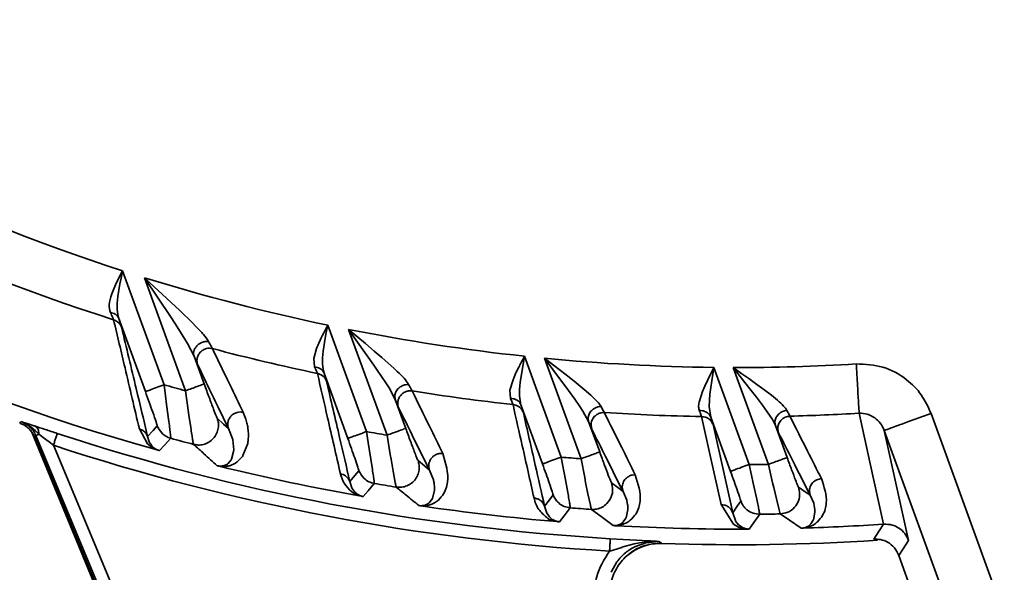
# Model space of a CAD drawing. Header units: millimetres. Extents: x -10540 to 6039, y -7467 to 6433.
# Tile 16 of 236: x -4526 to -4487, y -2003 to -1981. Entities that reach past the tile are written whole.
import ezdxf

# ---------------------------------------------------------------- set-up
doc = ezdxf.new("R2010")
doc.units = ezdxf.units.MM
doc.header["$LTSCALE"] = 8

msp = doc.modelspace()

# ---------------------------------------------------------------- linework, layer by layer
at = {"linetype": 'Continuous', "lineweight": 35}
for p, q in [((-4522.292, -1991.797), (-4522.05, -1991.321)), ((-4522.05, -1991.321), (-4522.113, -1991.617)), ((-4522.05, -1991.321), (-4520.383, -1995.901)), ((-4522.113, -1991.617), (-4522.159, -1991.844)), ((-4519.522, -1996.141), (-4521.175, -1991.598)), ((-4521.175, -1991.598), (-4520.782, -1991.962)), ((-4520.103, -1993.201), (-4521.175, -1991.598)), ((-4522.488, -1992.25), (-4522.405, -1992.04)), ((-4522.405, -1992.04), (-4522.292, -1991.797)), ((-4522.159, -1991.844), (-4522.245, -1992.351)), ((-4520.782, -1991.962), (-4520.464, -1992.257)), ((-4520.464, -1992.257), (-4520.089, -1992.605)), ((-4520.089, -1992.605), (-4519.766, -1992.909)), ((-4519.766, -1992.909), (-4519.242, -1993.413)), ((-4521.135, -1996.175), (-4522.203, -1993.241)), ((-4519.956, -1993.426), (-4520.103, -1993.201)), ((-4519.592, -1993.995), (-4519.956, -1993.426)), ((-4519.242, -1993.413), (-4519.102, -1993.554)), ((-4513.805, -1993.507), (-4513.864, -1993.806)), ((-4513.805, -1993.507), (-4512.25, -1997.781)), ((-4511.423, -1997.925), (-4512.969, -1993.677)), ((-4511.954, -1995.109), (-4512.969, -1993.677)), ((-4512.969, -1993.677), (-4512.593, -1993.993)), ((-4519.444, -1994.238), (-4519.592, -1993.995)), ((-4514.168, -1994.228), (-4514.051, -1993.983)), ((-4513.908, -1994.034), (-4513.99, -1994.545)), ((-4513.864, -1993.806), (-4513.908, -1994.034)), ((-4512.593, -1993.993), (-4512.293, -1994.246)), ((-4519.176, -1994.751), (-4519.444, -1994.238)), ((-4514.369, -1994.848), (-4514.256, -1994.438)), ((-4514.256, -1994.438), (-4514.168, -1994.228)), ((-4512.293, -1994.246), (-4511.938, -1994.547)), ((-4519.176, -1994.751), (-4518.77, -1995.867)), ((-4514.335, -1995.178), (-4514.369, -1994.848)), ((-4511.937, -1994.547), (-4511.633, -1994.808)), ((-4511.633, -1994.808), (-4511.143, -1995.243)), ((-4505.903, -1994.752), (-4506.074, -1995.808)), ((-4505.903, -1994.752), (-4504.426, -1998.81)), ((-4504.608, -1995.486), (-4505.099, -1994.834)), ((-4505.099, -1994.834), (-4504.737, -1995.113)), ((-4503.628, -1998.874), (-4505.099, -1994.834)), ((-4511.815, -1995.309), (-4511.954, -1995.109)), ((-4511.475, -1995.816), (-4511.815, -1995.309)), ((-4511.143, -1995.243), (-4511.012, -1995.365)), ((-4506.269, -1995.484), (-4506.15, -1995.235)), ((-4504.737, -1995.113), (-4504.451, -1995.333)), ((-4504.451, -1995.333), (-4504.111, -1995.596)), ((-4498.537, -1995.697), (-4498.29, -1995.202)), ((-4498.29, -1995.202), (-4498.446, -1996.282)), ((-4498.29, -1995.202), (-4496.869, -1999.106)), ((-4497.039, -1995.805), (-4497.514, -1995.207)), ((-4497.514, -1995.207), (-4497.164, -1995.456)), ((-4496.098, -1999.098), (-4497.514, -1995.207)), ((-4513.001, -1998.055), (-4513.955, -1995.434)), ((-4506.486, -1996.115), (-4506.361, -1995.698)), ((-4506.361, -1995.698), (-4506.269, -1995.485)), ((-4504.473, -1995.666), (-4504.608, -1995.486)), ((-4504.127, -1996.132), (-4504.473, -1995.666)), ((-4504.111, -1995.596), (-4503.821, -1995.824)), ((-4498.658, -1995.953), (-4498.537, -1995.697)), ((-4497.164, -1995.456), (-4496.89, -1995.65)), ((-4496.89, -1995.65), (-4496.563, -1995.883)), ((-4520.383, -1995.901), (-4520.324, -1996.349)), ((-4511.34, -1996.028), (-4511.475, -1995.816)), ((-4511.095, -1996.486), (-4511.34, -1996.028)), ((-4506.464, -1996.446), (-4506.486, -1996.115)), ((-4503.82, -1995.825), (-4503.498, -1996.09)), ((-4503.498, -1996.09), (-4503.239, -1996.315)), ((-4498.752, -1996.173), (-4498.658, -1995.954)), ((-4496.788, -1996.124), (-4497.039, -1995.805)), ((-4496.576, -1996.398), (-4496.788, -1996.124)), ((-4496.563, -1995.883), (-4496.286, -1996.086)), ((-4496.285, -1996.086), (-4495.979, -1996.321)), ((-4520.324, -1996.349), (-4520.279, -1996.688)), ((-4519.412, -1996.925), (-4519.522, -1996.141)), ((-4511.095, -1996.486), (-4510.671, -1997.652)), ((-4503.876, -1996.48), (-4504.127, -1996.133)), ((-4503.672, -1996.771), (-4503.876, -1996.48)), ((-4498.886, -1996.603), (-4498.752, -1996.173)), ((-4498.446, -1996.282), (-4498.472, -1996.78)), ((-4496.336, -1996.715), (-4496.576, -1996.398)), ((-4495.979, -1996.321), (-4495.736, -1996.522)), ((-4520.279, -1996.688), (-4520.19, -1997.379)), ((-4505.177, -1999.084), (-4506.042, -1996.708)), ((-4503.549, -1996.96), (-4503.672, -1996.771)), ((-4498.472, -1996.78), (-4498.413, -1997.203)), ((-4496.142, -1996.983), (-4496.336, -1996.715)), ((-4519.384, -1997.126), (-4519.412, -1996.925)), ((-4519.312, -1997.617), (-4519.384, -1997.126)), ((-4503.322, -1997.376), (-4503.549, -1996.96)), ((-4497.621, -1999.379), (-4498.413, -1997.203)), ((-4495.934, -1997.301), (-4496.142, -1996.983)), ((-4495.815, -1997.535), (-4495.934, -1997.301)), ((-4489.562, -1997.052), (-4482.869, -2015.441)), ((-4525.737, -1997.591), (-4526.128, -1997.381)), ((-4525.554, -1997.745), (-4525.737, -1997.591)), ((-4521.046, -1998.273), (-4521.377, -1997.672)), ((-4517.624, -1998.102), (-4517.794, -1997.659)), ((-4503.322, -1997.376), (-4502.877, -1998.6)), ((-4495.815, -1997.535), (-4495.346, -1998.824)), ((-4517.731, -2017.03), (-4525.702, -1997.809)), ((-4517.667, -2016.982), (-4525.594, -1998.003)), ((-4517.663, -2016.974), (-4525.589, -1997.998)), ((-4525.411, -1997.888), (-4525.554, -1997.745)), ((-4517.623, -2016.883), (-4525.535, -1997.94)), ((-4525.128, -1998.103), (-4525.411, -1997.888)), ((-4525.007, -1998.196), (-4525.128, -1998.103)), ((-4521.045, -1997.977), (-4520.977, -1998.194)), ((-4517.623, -1998.108), (-4517.624, -1998.102)), ((-4512.25, -1997.781), (-4512.18, -1998.22)), ((-4511.295, -1998.699), (-4511.423, -1997.925)), ((-4484.748, -2016.125), (-4491.441, -1997.736)), ((-4524.83, -1998.331), (-4525.007, -1998.196)), ((-4524.83, -1998.331), (-4517.162, -2016.69)), ((-4520.864, -1998.417), (-4521.046, -1998.273)), ((-4520.977, -1998.194), (-4520.964, -1998.219)), ((-4520.964, -1998.22), (-4520.894, -1998.325)), ((-4520.894, -1998.326), (-4520.869, -1998.356)), ((-4520.869, -1998.356), (-4520.788, -1998.434)), ((-4517.584, -1998.513), (-4517.622, -1998.108)), ((-4517.023, -1998.256), (-4517.213, -1998.746)), ((-4512.18, -1998.22), (-4512.127, -1998.553)), ((-4517.693, -1998.92), (-4517.678, -1998.893)), ((-4517.679, -1998.893), (-4517.588, -1998.577)), ((-4517.588, -1998.577), (-4517.583, -1998.513)), ((-4517.255, -1998.804), (-4517.441, -1998.994)), ((-4512.127, -1998.553), (-4512.024, -1999.224)), ((-4511.262, -1998.894), (-4511.295, -1998.699)), ((-4511.18, -1999.367), (-4511.262, -1998.894)), ((-4504.426, -1998.81), (-4504.345, -1999.242)), ((-4503.48, -1999.633), (-4503.628, -1998.874)), ((-4518.037, -1999.163), (-4517.976, -1999.151)), ((-4517.976, -1999.151), (-4517.93, -1999.135)), ((-4517.928, -1999.135), (-4517.84, -1999.085)), ((-4517.84, -1999.085), (-4517.812, -1999.063)), ((-4517.812, -1999.063), (-4517.693, -1998.919)), ((-4517.511, -1999.044), (-4517.745, -1999.153)), ((-4517.441, -1998.994), (-4517.511, -1999.044)), ((-4504.345, -1999.242), (-4504.283, -1999.571)), ((-4496.869, -1999.106), (-4496.776, -1999.53)), ((-4495.928, -1999.846), (-4496.098, -1999.098)), ((-4511.095, -1999.834), (-4511.18, -1999.367)), ((-4509.561, -1999.722), (-4509.72, -1999.326)), ((-4504.283, -1999.571), (-4504.163, -2000.225)), ((-4503.442, -1999.824), (-4503.48, -1999.633)), ((-4496.776, -1999.53), (-4496.705, -1999.856)), ((-4512.918, -1999.791), (-4512.842, -2000.036)), ((-4512.841, -2000.036), (-4512.827, -2000.063)), ((-4512.827, -2000.063), (-4512.746, -2000.179)), ((-4509.56, -1999.726), (-4509.561, -1999.722)), ((-4503.349, -2000.286), (-4503.442, -1999.824)), ((-4496.705, -1999.856), (-4496.566, -2000.498)), ((-4495.885, -2000.033), (-4495.928, -1999.846)), ((-4495.779, -2000.486), (-4495.885, -2000.033)), ((-4512.747, -2000.179), (-4512.718, -2000.211)), ((-4512.718, -2000.211), (-4512.64, -2000.282)), ((-4512.639, -2000.281), (-4512.627, -2000.29)), ((-4509.612, -2000.491), (-4509.598, -2000.465)), ((-4509.598, -2000.465), (-4509.517, -2000.132)), ((-4509.517, -2000.132), (-4509.515, -2000.102)), ((-4503.253, -2000.737), (-4503.349, -2000.286)), ((-4501.791, -2000.541), (-4501.941, -2000.184)), ((-4494.277, -2000.662), (-4494.418, -2000.339)), ((-4509.872, -2000.727), (-4509.836, -2000.712)), ((-4509.834, -2000.712), (-4509.749, -2000.658)), ((-4509.75, -2000.657), (-4509.723, -2000.635)), ((-4509.723, -2000.634), (-4509.612, -2000.49)), ((-4505.093, -2000.776), (-4504.999, -2001.064)), ((-4501.786, -2000.559), (-4501.791, -2000.541)), ((-4501.754, -2000.718), (-4501.786, -2000.559)), ((-4501.749, -2000.756), (-4501.754, -2000.718)), ((-4501.742, -2000.894), (-4501.749, -2000.756)), ((-4497.503, -2001.5), (-4497.996, -2000.717)), ((-4495.672, -2000.925), (-4495.779, -2000.486)), ((-4494.273, -2000.678), (-4494.278, -2000.662)), ((-4494.24, -2000.826), (-4494.273, -2000.678)), ((-4494.228, -2000.924), (-4494.24, -2000.826)), ((-4504.999, -2001.064), (-4504.991, -2001.078)), ((-4504.991, -2001.078), (-4504.9, -2001.201)), ((-4504.901, -2001.202), (-4504.868, -2001.236)), ((-4504.868, -2001.235), (-4504.781, -2001.308)), ((-4501.929, -2001.41), (-4501.825, -2001.266)), ((-4501.825, -2001.266), (-4501.813, -2001.241)), ((-4501.813, -2001.241), (-4501.742, -2000.908)), ((-4501.742, -2000.908), (-4501.742, -2000.894)), ((-4497.53, -2001.042), (-4497.424, -2001.361)), ((-4495.626, -2001.089), (-4495.672, -2000.925)), ((-4494.285, -2001.322), (-4494.226, -2001.016)), ((-4494.226, -2000.99), (-4494.228, -2000.924)), ((-4494.226, -2001.016), (-4494.226, -2000.99)), ((-4504.78, -2001.307), (-4504.766, -2001.316)), ((-4502.07, -2001.51), (-4502.036, -2001.492)), ((-4502.033, -2001.493), (-4501.953, -2001.434)), ((-4501.954, -2001.434), (-4501.929, -2001.411)), ((-4497.294, -2001.618), (-4497.503, -2001.5)), ((-4497.423, -2001.36), (-4497.415, -2001.374)), ((-4497.416, -2001.375), (-4497.296, -2001.524)), ((-4497.297, -2001.525), (-4497.279, -2001.541)), ((-4497.278, -2001.541), (-4497.182, -2001.615)), ((-4497.181, -2001.614), (-4497.166, -2001.623)), ((-4494.524, -2001.596), (-4494.492, -2001.576)), ((-4494.49, -2001.576), (-4494.414, -2001.515)), ((-4494.415, -2001.515), (-4494.392, -2001.491)), ((-4494.392, -2001.491), (-4494.296, -2001.346)), ((-4494.296, -2001.347), (-4494.285, -2001.322)), ((-4501.982, -2002.433), (-4502.475, -2002.582)), ((-4502.452, -2002.085), (-4501.937, -2002.115)), ((-4501.491, -2002.298), (-4501.982, -2002.432)), ((-4501.937, -2002.115), (-4501.395, -2002.146)), ((-4501.276, -2002.252), (-4501.492, -2002.297)), ((-4501.028, -2002.247), (-4501.444, -2002.395)), ((-4501.395, -2002.146), (-4501.172, -2002.158)), ((-4500.996, -2002.212), (-4501.276, -2002.252)), ((-4501.172, -2002.158), (-4500.933, -2002.171)), ((-4500.496, -2002.194), (-4501.028, -2002.247)), ((-4500.786, -2002.196), (-4500.996, -2002.212)), ((-4500.496, -2002.194), (-4500.786, -2002.196)), ((-4490.858, -2002.759), (-4485.847, -2016.525)), ((-4502.186, -2003.017), (-4502.419, -2003.436))]:
    msp.add_line(p, q, dxfattribs=at)
at = {"linetype": 'Continuous', "lineweight": 35, "flags": 128}
for points in [[(-4518.245, -1997.249), (-4517.992, -1997.479), (-4517.794, -1997.659)], [(-4497.996, -2000.717), (-4498.436, -1998.736), (-4498.782, -1997.178)], [(-4491.472, -2001.501), (-4492.02, -1999.006), (-4492.45, -1997.044)], [(-4526.183, -1997.439), (-4526.152, -1997.407), (-4526.128, -1997.381)], [(-4521.045, -1997.977), (-4520.826, -1997.74), (-4520.655, -1997.554)], [(-4498.32, -1997.503), (-4497.878, -1999.485), (-4497.53, -2001.042)], [(-4525.535, -1997.94), (-4525.565, -1997.972), (-4525.589, -1997.998)], [(-4520.114, -1998.052), (-4520.369, -1998.327), (-4520.57, -1998.542)], [(-4491.441, -1997.736), (-4490.894, -2000.212), (-4490.464, -2002.156)], [(-4510.177, -1998.949), (-4509.921, -1999.16), (-4509.72, -1999.326)], [(-4512.918, -1999.791), (-4512.713, -1999.545), (-4512.551, -1999.352)], [(-4511.935, -1999.867), (-4512.183, -2000.161), (-4512.378, -2000.392)], [(-4502.405, -1999.837), (-4502.145, -2000.032), (-4501.941, -2000.184)], [(-4494.89, -2000.016), (-4494.626, -2000.197), (-4494.418, -2000.339)], [(-4505.093, -2000.776), (-4504.9, -2000.522), (-4504.749, -2000.322)], [(-4504.059, -2000.846), (-4504.3, -2001.161), (-4504.49, -2001.407)], [(-4497.53, -2001.042), (-4497.349, -2000.781), (-4497.207, -2000.576)], [(-4502.334, -2001.558), (-4502.825, -2001.195), (-4503.211, -2000.908)], [(-4496.447, -2001.102), (-4496.681, -2001.437), (-4496.865, -2001.699)], [(-4494.778, -2001.662), (-4495.252, -2001.342), (-4495.626, -2001.089)], [(-4491.86, -2002.103), (-4491.643, -2001.766), (-4491.472, -2001.501)], [(-4500.496, -2002.194), (-4500.438, -2002.237), (-4500.393, -2002.271)], [(-4490.464, -2002.156), (-4490.684, -2002.494), (-4490.858, -2002.759)]]:
    msp.add_lwpolyline(points, dxfattribs=at)
at = {"color": 4}
msp.add_circle((-4390.826, -2053.666), 496.895, dxfattribs=at)
at = {"linetype": 'Continuous', "lineweight": 35}
for centre, radius, start, end in [((-4497.359, -1914.829), 80.378, 220.66356, 252.11019), ((-4497.359, -1914.829), 82.361, 220.98969, 252.29115), ((-4497.359, -1914.829), 86.872, 235.63251, 254.44293), ((-4497.359, -1914.829), 80.378, 252.76457, 258.19321), ((-4497.359, -1914.829), 80.378, 258.80159, 263.89815), ((-4497.359, -1914.829), 82.361, 255.17202, 258.18582), ((-4497.359, -1914.829), 80.378, 264.47436, 269.33644), ((-4497.359, -1914.829), 80.378, 269.88981, 273.41716), ((-4497.359, -1914.829), 84.278, 254.1456, 254.75366), ((-4497.359, -1914.829), 82.361, 260.88059, 263.72481), ((-4497.359, -1914.829), 82.361, 266.28746, 269.01031), ((-4497.359, -1914.829), 82.361, 271.47822, 273.41716), ((-4497.359, -1914.829), 87.404, 251.78945, 266.65967), ((-4497.359, -1914.829), 86.278, 254.7078, 255.33676), ((-4497.359, -1914.829), 84.278, 259.82327, 260.3939), ((-4497.359, -1914.829), 87.904, 251.78945, 266.65967), ((-4497.359, -1914.829), 84.278, 265.19002, 265.73385), ((-4497.359, -1914.829), 86.872, 256.14681, 259.9841), ((-4497.359, -1914.829), 84.278, 270.33308, 270.85759), ((-4497.359, -1914.829), 86.278, 260.27393, 260.86565), ((-4497.359, -1914.829), 86.872, 261.59593, 265.23129), ((-4497.359, -1914.829), 86.278, 265.54609, 266.11098), ((-4497.359, -1914.829), 86.278, 270.60564, 271.15109), ((-4497.359, -1914.829), 86.872, 266.77663, 270.26546), ((-4497.359, -1914.829), 86.872, 271.76254, 273.88583), ((-4500.453, -2004.276), 2, 88.0188, 130.239), ((-4497.359, -1914.829), 87.5, 268.01884, 273.6969)]:
    msp.add_arc(centre, radius, start, end, dxfattribs=at)
for points, knots in [([(-4522.539, -1992.997), (-4522.566, -1992.895), (-4522.624, -1992.683), (-4522.535, -1992.398), (-4522.488, -1992.25)], [0, 0, 0, 0, 0.476595, 1, 1, 1, 1]), ([(-4522.245, -1992.351), (-4522.263, -1992.531), (-4522.295, -1992.856), (-4522.231, -1993.122), (-4522.203, -1993.241)], [0, 0, 0, 0, 0.555301, 1, 1, 1, 1]), ([(-4522.203, -1993.241), (-4522.22, -1993.207), (-4522.254, -1993.138), (-4522.363, -1993.042), (-4522.473, -1993.014), (-4522.539, -1992.997)], [0, 0, 0, 0, 0.276868, 0.562412, 1, 1, 1, 1]), ([(-4522.412, -1993.288), (-4522.423, -1993.26), (-4522.445, -1993.203), (-4522.507, -1993.067), (-4522.539, -1992.997)], [0, 0, 0, 0, 0.48519, 1, 1, 1, 1]), ([(-4522.093, -1993.589), (-4522.11, -1993.551), (-4522.145, -1993.474), (-4522.249, -1993.359), (-4522.35, -1993.315), (-4522.412, -1993.288)], [0, 0, 0, 0, 0.277354, 0.56204, 1, 1, 1, 1]), ([(-4521.377, -1997.672), (-4521.568, -1996.858), (-4521.91, -1995.405), (-4522.258, -1993.935), (-4522.412, -1993.288)], [0, 0, 0, 0, 0.560001, 1, 1, 1, 1]), ([(-4522.203, -1993.241), (-4522.172, -1993.332), (-4522.118, -1993.495), (-4522.1, -1993.56), (-4522.093, -1993.589)], [0, 0, 0, 0, 0.560408, 1, 1, 1, 1]), ([(-4522.093, -1993.589), (-4521.895, -1994.413), (-4521.543, -1995.884), (-4521.197, -1997.337), (-4521.045, -1997.977)], [0, 0, 0, 0, 0.56, 1, 1, 1, 1]), ([(-4519.102, -1993.554), (-4518.994, -1993.664), (-4518.785, -1993.877), (-4518.656, -1994.067), (-4518.594, -1994.159)], [0, 0, 0, 0, 0.513659, 1, 1, 1, 1]), ([(-4514.051, -1993.983), (-4514.021, -1993.925), (-4513.941, -1993.768), (-4513.858, -1993.607), (-4513.805, -1993.507)], [0, 0, 0, 0, 0.374563, 1, 1, 1, 1]), ([(-4519.176, -1994.751), (-4519.184, -1994.721), (-4519.201, -1994.657), (-4519.19, -1994.549), (-4519.146, -1994.435), (-4519.065, -1994.329), (-4518.956, -1994.242), (-4518.832, -1994.185), (-4518.708, -1994.156), (-4518.63, -1994.158), (-4518.594, -1994.159)], [0, 0, 0, 0, 0.11, 0.231915, 0.363305, 0.5, 0.636695, 0.768085, 0.89, 1, 1, 1, 1]), ([(-4519.033, -1995.098), (-4519.044, -1995.061), (-4519.066, -1994.981), (-4519.061, -1994.85), (-4519.02, -1994.715), (-4518.936, -1994.592), (-4518.82, -1994.498), (-4518.688, -1994.444), (-4518.557, -1994.426), (-4518.475, -1994.441), (-4518.437, -1994.448)], [0, 0, 0, 0, 0.108737, 0.2303, 0.362219, 0.5, 0.637781, 0.7697, 0.891263, 1, 1, 1, 1]), ([(-4518.594, -1994.159), (-4518.557, -1994.228), (-4518.487, -1994.361), (-4518.453, -1994.419), (-4518.437, -1994.448)], [0, 0, 0, 0, 0.51509, 1, 1, 1, 1]), ([(-4518.437, -1994.448), (-4518.206, -1994.928), (-4517.795, -1995.786), (-4517.387, -1996.634), (-4517.207, -1997.007)], [0, 0, 0, 0, 0.559999, 1, 1, 1, 1]), ([(-4513.99, -1994.545), (-4514.009, -1994.727), (-4514.042, -1995.055), (-4513.982, -1995.318), (-4513.955, -1995.434)], [0, 0, 0, 0, 0.556606, 1, 1, 1, 1]), ([(-4519.033, -1995.098), (-4519.051, -1995.058), (-4519.083, -1994.987), (-4519.148, -1994.823), (-4519.176, -1994.751)], [0, 0, 0, 0, 0.560233, 1, 1, 1, 1]), ([(-4506.15, -1995.235), (-4506.12, -1995.177), (-4506.039, -1995.018), (-4505.956, -1994.856), (-4505.903, -1994.752)], [0, 0, 0, 0, 0.363796, 1, 1, 1, 1]), ([(-4517.794, -1997.659), (-4518.024, -1997.184), (-4518.435, -1996.336), (-4518.851, -1995.476), (-4519.033, -1995.098)], [0, 0, 0, 0, 0.56, 1, 1, 1, 1]), ([(-4513.955, -1995.434), (-4513.974, -1995.397), (-4514.012, -1995.321), (-4514.137, -1995.217), (-4514.26, -1995.193), (-4514.335, -1995.178)], [0, 0, 0, 0, 0.276293, 0.562849, 1, 1, 1, 1]), ([(-4514.221, -1995.446), (-4514.231, -1995.42), (-4514.25, -1995.369), (-4514.306, -1995.243), (-4514.335, -1995.178)], [0, 0, 0, 0, 0.489047, 1, 1, 1, 1]), ([(-4492.568, -1995.065), (-4492.205, -1995.081), (-4491.48, -1995.114), (-4490.578, -1995.613), (-4489.917, -1996.277), (-4489.681, -1996.794), (-4489.562, -1997.052)], [0, 0, 0, 0, 0.280139, 0.559969, 0.779936, 1, 1, 1, 1]), ([(-4492.45, -1997.044), (-4492.454, -1996.98), (-4492.462, -1996.849), (-4492.494, -1996.313), (-4492.531, -1995.687), (-4492.556, -1995.267), (-4492.568, -1995.065)], [0, 0, 0, 0, 0.27185, 0.562021, 0.788149, 1, 1, 1, 1]), ([(-4513.853, -1995.76), (-4513.873, -1995.718), (-4513.913, -1995.632), (-4514.034, -1995.509), (-4514.151, -1995.47), (-4514.221, -1995.446)], [0, 0, 0, 0, 0.276723, 0.562522, 1, 1, 1, 1]), ([(-4513.296, -1999.475), (-4513.468, -1998.725), (-4513.775, -1997.386), (-4514.085, -1996.039), (-4514.221, -1995.446)], [0, 0, 0, 0, 0.5600004, 1, 1, 1, 1]), ([(-4513.955, -1995.434), (-4513.927, -1995.52), (-4513.877, -1995.673), (-4513.86, -1995.733), (-4513.853, -1995.76)], [0, 0, 0, 0, 0.5602708, 1, 1, 1, 1]), ([(-4511.012, -1995.365), (-4510.914, -1995.459), (-4510.722, -1995.642), (-4510.61, -1995.805), (-4510.556, -1995.885)], [0, 0, 0, 0, 0.51275, 1, 1, 1, 1]), ([(-4520.383, -1995.901), (-4520.489, -1995.94), (-4520.708, -1996.019), (-4520.958, -1996.111), (-4521.106, -1996.164), (-4521.126, -1996.171), (-4521.135, -1996.175)], [0, 0, 0, 0, 0.270482, 0.562372, 0.789516, 1, 1, 1, 1]), ([(-4518.77, -1995.867), (-4518.785, -1995.873), (-4518.816, -1995.884), (-4519.019, -1995.958), (-4519.27, -1996.049), (-4519.44, -1996.111), (-4519.522, -1996.141)], [0, 0, 0, 0, 0.270482, 0.562372, 0.789516, 1, 1, 1, 1]), ([(-4518.77, -1995.867), (-4518.703, -1996.05), (-4518.569, -1996.416), (-4518.401, -1996.865), (-4518.28, -1997.178), (-4518.256, -1997.226), (-4518.245, -1997.249)], [0, 0, 0, 0, 0.280105, 0.560161, 0.780157, 1, 1, 1, 1]), ([(-4513.853, -1995.76), (-4513.678, -1996.515), (-4513.365, -1997.863), (-4513.055, -1999.202), (-4512.918, -1999.791)], [0, 0, 0, 0, 0.56, 1, 1, 1, 1]), ([(-4511.095, -1996.486), (-4511.106, -1996.439), (-4511.128, -1996.34), (-4511.079, -1996.174), (-4510.969, -1996.034), (-4510.828, -1995.941), (-4510.689, -1995.891), (-4510.599, -1995.887), (-4510.556, -1995.885)], [0, 0, 0, 0, 0.170151, 0.362243, 0.564864, 0.721633, 0.868178, 1, 1, 1, 1]), ([(-4510.556, -1995.885), (-4510.523, -1995.948), (-4510.459, -1996.072), (-4510.428, -1996.124), (-4510.413, -1996.149)], [0, 0, 0, 0, 0.511771, 1, 1, 1, 1]), ([(-4506.074, -1995.808), (-4506.093, -1995.994), (-4506.126, -1996.329), (-4506.068, -1996.592), (-4506.042, -1996.708)], [0, 0, 0, 0, 0.558576, 1, 1, 1, 1]), ([(-4520.655, -1997.554), (-4520.664, -1997.518), (-4520.683, -1997.447), (-4520.824, -1997.04), (-4520.979, -1996.605), (-4521.083, -1996.318), (-4521.135, -1996.175)], [0, 0, 0, 0, 0.277743, 0.557988, 0.778863, 1, 1, 1, 1]), ([(-4510.961, -1996.81), (-4510.978, -1996.773), (-4511.007, -1996.708), (-4511.069, -1996.554), (-4511.095, -1996.486)], [0, 0, 0, 0, 0.560146, 1, 1, 1, 1]), ([(-4510.961, -1996.81), (-4510.971, -1996.774), (-4510.993, -1996.697), (-4510.99, -1996.572), (-4510.954, -1996.442), (-4510.88, -1996.322), (-4510.776, -1996.227), (-4510.654, -1996.167), (-4510.53, -1996.14), (-4510.45, -1996.146), (-4510.413, -1996.149)], [0, 0, 0, 0, 0.110188, 0.232155, 0.363465, 0.5, 0.636535, 0.767845, 0.889812, 1, 1, 1, 1]), ([(-4510.413, -1996.149), (-4510.182, -1996.621), (-4509.77, -1997.463), (-4509.361, -1998.297), (-4509.181, -1998.664)], [0, 0, 0, 0, 0.559999, 1, 1, 1, 1]), ([(-4506.361, -1996.697), (-4506.37, -1996.673), (-4506.387, -1996.625), (-4506.438, -1996.506), (-4506.464, -1996.446)], [0, 0, 0, 0, 0.491763, 1, 1, 1, 1]), ([(-4506.042, -1996.708), (-4506.063, -1996.667), (-4506.105, -1996.584), (-4506.217, -1996.501), (-4506.34, -1996.454), (-4506.423, -1996.448), (-4506.464, -1996.446)], [0, 0, 0, 0, 0.274714, 0.561296, 0.785286, 1, 1, 1, 1]), ([(-4503.239, -1996.315), (-4503.14, -1996.405), (-4502.963, -1996.566), (-4502.866, -1996.708), (-4502.823, -1996.77)], [0, 0, 0, 0, 0.560212, 1, 1, 1, 1]), ([(-4495.736, -1996.522), (-4495.644, -1996.601), (-4495.48, -1996.744), (-4495.394, -1996.871), (-4495.356, -1996.928)], [0, 0, 0, 0, 0.55565, 1, 1, 1, 1]), ([(-4509.72, -1999.326), (-4509.951, -1998.858), (-4510.363, -1998.023), (-4510.778, -1997.181), (-4510.961, -1996.81)], [0, 0, 0, 0, 0.56, 1, 1, 1, 1]), ([(-4505.946, -1997.019), (-4505.968, -1996.973), (-4506.012, -1996.879), (-4506.122, -1996.78), (-4506.242, -1996.718), (-4506.322, -1996.704), (-4506.361, -1996.697)], [0, 0, 0, 0, 0.275163, 0.561184, 0.784837, 1, 1, 1, 1]), ([(-4505.516, -2000.453), (-4505.674, -1999.753), (-4505.955, -1998.503), (-4506.237, -1997.249), (-4506.361, -1996.697)], [0, 0, 0, 0, 0.56, 1, 1, 1, 1]), ([(-4506.042, -1996.708), (-4506.015, -1996.79), (-4505.968, -1996.936), (-4505.952, -1996.993), (-4505.946, -1997.019)], [0, 0, 0, 0, 0.560395, 1, 1, 1, 1]), ([(-4503.322, -1997.376), (-4503.333, -1997.33), (-4503.355, -1997.233), (-4503.312, -1997.073), (-4503.213, -1996.935), (-4503.084, -1996.84), (-4502.953, -1996.785), (-4502.865, -1996.775), (-4502.823, -1996.77)], [0, 0, 0, 0, 0.171477, 0.363177, 0.564446, 0.720382, 0.866997, 1, 1, 1, 1]), ([(-4502.823, -1996.77), (-4502.793, -1996.829), (-4502.734, -1996.946), (-4502.706, -1996.994), (-4502.692, -1997.018)], [0, 0, 0, 0, 0.509464, 1, 1, 1, 1]), ([(-4498.875, -1996.938), (-4498.887, -1996.891), (-4498.913, -1996.794), (-4498.895, -1996.667), (-4498.886, -1996.603)], [0, 0, 0, 0, 0.491522, 1, 1, 1, 1]), ([(-4518.245, -1997.249), (-4518.228, -1997.31), (-4518.191, -1997.439), (-4518.198, -1997.651), (-4518.264, -1997.87), (-4518.397, -1998.069), (-4518.582, -1998.221), (-4518.795, -1998.307), (-4519.006, -1998.333), (-4519.137, -1998.309), (-4519.199, -1998.297)], [0, 0, 0, 0, 0.108656, 0.230196, 0.362149, 0.5, 0.637851, 0.769804, 0.891344, 1, 1, 1, 1]), ([(-4517.794, -1997.659), (-4517.804, -1997.622), (-4517.826, -1997.544), (-4517.822, -1997.414), (-4517.781, -1997.28), (-4517.7, -1997.157), (-4517.587, -1997.063), (-4517.457, -1997.008), (-4517.327, -1996.988), (-4517.246, -1997), (-4517.207, -1997.007)], [0, 0, 0, 0, 0.10906, 0.230715, 0.362499, 0.5, 0.637501, 0.769285, 0.89094, 1, 1, 1, 1]), ([(-4517.207, -1997.007), (-4517.167, -1997.099), (-4517.095, -1997.263), (-4517.057, -1997.42), (-4517.04, -1997.489)], [0, 0, 0, 0, 0.560005, 1, 1, 1, 1]), ([(-4505.946, -1997.019), (-4505.786, -1997.721), (-4505.501, -1998.976), (-4505.218, -2000.226), (-4505.093, -2000.776)], [0, 0, 0, 0, 0.56, 1, 1, 1, 1]), ([(-4503.194, -1997.683), (-4503.207, -1997.629), (-4503.236, -1997.514), (-4503.198, -1997.327), (-4503.098, -1997.172), (-4502.964, -1997.072), (-4502.827, -1997.02), (-4502.735, -1997.018), (-4502.692, -1997.018)], [0, 0, 0, 0, 0.170541, 0.362519, 0.56474, 0.721263, 0.867831, 1, 1, 1, 1]), ([(-4502.692, -1997.018), (-4502.459, -1997.486), (-4502.043, -1998.322), (-4501.63, -1999.153), (-4501.448, -1999.518)], [0, 0, 0, 0, 0.56, 1, 1, 1, 1]), ([(-4498.782, -1997.178), (-4498.789, -1997.155), (-4498.804, -1997.109), (-4498.851, -1996.996), (-4498.875, -1996.938)], [0, 0, 0, 0, 0.493741, 1, 1, 1, 1]), ([(-4498.413, -1997.203), (-4498.435, -1997.159), (-4498.481, -1997.069), (-4498.605, -1996.984), (-4498.741, -1996.938), (-4498.831, -1996.938), (-4498.875, -1996.938)], [0, 0, 0, 0, 0.273958, 0.561486, 0.786042, 1, 1, 1, 1]), ([(-4498.32, -1997.503), (-4498.344, -1997.453), (-4498.393, -1997.352), (-4498.517, -1997.249), (-4498.651, -1997.19), (-4498.739, -1997.182), (-4498.782, -1997.178)], [0, 0, 0, 0, 0.274324, 0.561394, 0.785675, 1, 1, 1, 1]), ([(-4498.413, -1997.203), (-4498.387, -1997.282), (-4498.341, -1997.423), (-4498.327, -1997.478), (-4498.32, -1997.503)], [0, 0, 0, 0, 0.560347, 1, 1, 1, 1]), ([(-4495.815, -1997.535), (-4495.826, -1997.49), (-4495.848, -1997.396), (-4495.81, -1997.24), (-4495.71, -1997.088), (-4495.549, -1996.968), (-4495.418, -1996.941), (-4495.356, -1996.928)], [0, 0, 0, 0, 0.172993, 0.364634, 0.564988, 0.794278, 1, 1, 1, 1]), ([(-4495.691, -1997.83), (-4495.705, -1997.777), (-4495.733, -1997.667), (-4495.701, -1997.489), (-4495.6, -1997.319), (-4495.435, -1997.192), (-4495.299, -1997.172), (-4495.234, -1997.163)], [0, 0, 0, 0, 0.1723, 0.364171, 0.565252, 0.795005, 1, 1, 1, 1]), ([(-4495.356, -1996.928), (-4495.328, -1996.984), (-4495.273, -1997.096), (-4495.247, -1997.141), (-4495.234, -1997.163)], [0, 0, 0, 0, 0.507907, 1, 1, 1, 1]), ([(-4495.234, -1997.163), (-4494.998, -1997.632), (-4494.575, -1998.471), (-4494.154, -1999.305), (-4493.968, -1999.672)], [0, 0, 0, 0, 0.56, 1, 1, 1, 1]), ([(-4491.827, -1997.227), (-4491.923, -1997.17), (-4492.114, -1997.056), (-4492.338, -1997.048), (-4492.45, -1997.044)], [0, 0, 0, 0, 0.503506, 1, 1, 1, 1]), ([(-4491.441, -1997.736), (-4491.486, -1997.636), (-4491.574, -1997.437), (-4491.743, -1997.297), (-4491.827, -1997.227)], [0, 0, 0, 0, 0.50425, 1, 1, 1, 1]), ([(-4491.441, -1997.736), (-4491.404, -1997.722), (-4491.327, -1997.694), (-4490.819, -1997.509), (-4490.192, -1997.281), (-4489.767, -1997.126), (-4489.562, -1997.052)], [0, 0, 0, 0, 0.270482, 0.562372, 0.789516, 1, 1, 1, 1]), ([(-4525.589, -1997.998), (-4525.623, -1997.931), (-4525.707, -1997.763), (-4525.911, -1997.56), (-4526.098, -1997.477), (-4526.183, -1997.439)], [0, 0, 0, 0, 0.268557, 0.669959, 1, 1, 1, 1]), ([(-4526.128, -1997.381), (-4526.084, -1997.396), (-4526.004, -1997.421), (-4525.916, -1997.449), (-4525.878, -1997.461)], [0, 0, 0, 0, 0.564104, 1, 1, 1, 1]), ([(-4525.535, -1997.94), (-4525.566, -1997.877), (-4525.628, -1997.751), (-4525.768, -1997.593), (-4525.934, -1997.462), (-4526.064, -1997.408), (-4526.128, -1997.381)], [0, 0, 0, 0, 0.25018, 0.500171, 0.750067, 1, 1, 1, 1]), ([(-4525.878, -1997.461), (-4525.827, -1997.478), (-4525.736, -1997.507), (-4525.631, -1997.541), (-4525.586, -1997.556)], [0, 0, 0, 0, 0.573725, 1, 1, 1, 1]), ([(-4525.586, -1997.556), (-4525.447, -1997.601), (-4525.169, -1997.693), (-4524.839, -1997.801), (-4524.674, -1997.856)], [0, 0, 0, 0, 0.498833, 1, 1, 1, 1]), ([(-4525.586, -1997.556), (-4525.559, -1997.57), (-4525.504, -1997.6), (-4525.432, -1997.707), (-4525.419, -1997.82), (-4525.411, -1997.888)], [0, 0, 0, 0, 0.2765006, 0.5626911, 1, 1, 1, 1]), ([(-4521.045, -1997.977), (-4521.063, -1997.938), (-4521.099, -1997.859), (-4521.207, -1997.742), (-4521.313, -1997.698), (-4521.377, -1997.672)], [0, 0, 0, 0, 0.277196, 0.562161, 1, 1, 1, 1]), ([(-4520.114, -1998.052), (-4520.18, -1998.028), (-4520.315, -1997.98), (-4520.52, -1997.819), (-4520.604, -1997.654), (-4520.655, -1997.554)], [0, 0, 0, 0, 0.277126, 0.562215, 1, 1, 1, 1]), ([(-4520.19, -1997.379), (-4520.177, -1997.481), (-4520.152, -1997.682), (-4520.128, -1997.89), (-4520.113, -1998.023), (-4520.114, -1998.043), (-4520.114, -1998.052)], [0, 0, 0, 0, 0.266417, 0.520968, 0.764982, 1, 1, 1, 1]), ([(-4519.236, -1998.106), (-4519.246, -1998.043), (-4519.268, -1997.912), (-4519.297, -1997.717), (-4519.312, -1997.617)], [0, 0, 0, 0, 0.486393, 1, 1, 1, 1]), ([(-4517.04, -1997.489), (-4517.034, -1997.52), (-4517.022, -1997.576), (-4517.014, -1997.632), (-4517.011, -1997.656)], [0, 0, 0, 0, 0.560068, 1, 1, 1, 1]), ([(-4517.011, -1997.656), (-4517.002, -1997.742), (-4516.986, -1997.897), (-4516.997, -1998.045), (-4517.002, -1998.11)], [0, 0, 0, 0, 0.560079, 1, 1, 1, 1]), ([(-4510.671, -1997.652), (-4510.686, -1997.657), (-4510.717, -1997.668), (-4510.92, -1997.743), (-4511.171, -1997.834), (-4511.341, -1997.896), (-4511.423, -1997.925)], [0, 0, 0, 0, 0.270482, 0.562372, 0.789516, 1, 1, 1, 1]), ([(-4510.671, -1997.652), (-4510.607, -1997.828), (-4510.478, -1998.181), (-4510.318, -1998.604), (-4510.208, -1998.887), (-4510.187, -1998.929), (-4510.177, -1998.949)], [0, 0, 0, 0, 0.279888, 0.559469, 0.779687, 1, 1, 1, 1]), ([(-4503.194, -1997.683), (-4503.21, -1997.649), (-4503.238, -1997.587), (-4503.296, -1997.441), (-4503.322, -1997.376)], [0, 0, 0, 0, 0.560322, 1, 1, 1, 1]), ([(-4501.941, -2000.184), (-4502.174, -1999.719), (-4502.591, -1998.888), (-4503.01, -1998.051), (-4503.194, -1997.683)], [0, 0, 0, 0, 0.56, 1, 1, 1, 1]), ([(-4495.691, -1997.83), (-4495.706, -1997.797), (-4495.733, -1997.739), (-4495.79, -1997.597), (-4495.815, -1997.535)], [0, 0, 0, 0, 0.5595923, 1, 1, 1, 1]), ([(-4525.411, -1997.888), (-4525.451, -1997.905), (-4525.519, -1997.933), (-4525.53, -1997.938), (-4525.535, -1997.94)], [0, 0, 0, 0, 0.578913, 1, 1, 1, 1]), ([(-4524.674, -1997.856), (-4524.677, -1997.865), (-4524.683, -1997.885), (-4524.725, -1998.013), (-4524.778, -1998.172), (-4524.813, -1998.279), (-4524.83, -1998.331)], [0, 0, 0, 0, 0.2704818, 0.5623724, 0.7895161, 1, 1, 1, 1]), ([(-4512.25, -1997.781), (-4512.355, -1997.82), (-4512.574, -1997.899), (-4512.825, -1997.991), (-4512.973, -1998.044), (-4512.992, -1998.051), (-4513.001, -1998.055)], [0, 0, 0, 0, 0.270482, 0.562372, 0.789516, 1, 1, 1, 1]), ([(-4512.551, -1999.352), (-4512.559, -1999.321), (-4512.575, -1999.258), (-4512.704, -1998.885), (-4512.851, -1998.471), (-4512.951, -1998.194), (-4513.001, -1998.055)], [0, 0, 0, 0, 0.278696, 0.558041, 0.778969, 1, 1, 1, 1]), ([(-4494.418, -2000.339), (-4494.656, -1999.871), (-4495.079, -1999.037), (-4495.504, -1998.198), (-4495.691, -1997.83)], [0, 0, 0, 0, 0.56, 1, 1, 1, 1]), ([(-4520.658, -1998.518), (-4520.676, -1998.511), (-4520.717, -1998.495), (-4520.793, -1998.46), (-4520.834, -1998.435), (-4520.864, -1998.417)], [0, 0, 0, 0, 0.186184, 0.411404, 1, 1, 1, 1]), ([(-4520.788, -1998.434), (-4520.764, -1998.45), (-4520.729, -1998.474), (-4520.671, -1998.505), (-4520.627, -1998.524), (-4520.596, -1998.535), (-4520.578, -1998.54), (-4520.57, -1998.542)], [0, 0, 0, 0, 0.5425146, 0.8018788, 0.9089388, 0.9551053, 1, 1, 1, 1]), ([(-4519.199, -1998.297), (-4519.202, -1998.287), (-4519.208, -1998.266), (-4519.226, -1998.16), (-4519.236, -1998.106)], [0, 0, 0, 0, 0.491022, 1, 1, 1, 1]), ([(-4518.247, -1999.152), (-4518.424, -1998.993), (-4518.741, -1998.71), (-4519.059, -1998.423), (-4519.199, -1998.297)], [0, 0, 0, 0, 0.560001, 1, 1, 1, 1]), ([(-4517.002, -1998.11), (-4517.006, -1998.138), (-4517.011, -1998.187), (-4517.02, -1998.235), (-4517.023, -1998.256)], [0, 0, 0, 0, 0.559952, 1, 1, 1, 1]), ([(-4520.57, -1998.542), (-4520.583, -1998.539), (-4520.61, -1998.532), (-4520.642, -1998.523), (-4520.658, -1998.518)], [0, 0, 0, 0, 0.483993, 1, 1, 1, 1]), ([(-4517.213, -1998.746), (-4517.221, -1998.757), (-4517.234, -1998.776), (-4517.249, -1998.796), (-4517.255, -1998.804)], [0, 0, 0, 0, 0.55999, 1, 1, 1, 1]), ([(-4509.181, -1998.664), (-4509.065, -1999.054), (-4508.89, -1999.638), (-4509.103, -2000.265), (-4509.37, -2000.554), (-4509.567, -2000.689), (-4509.749, -2000.742), (-4509.864, -2000.764), (-4509.95, -2000.772), (-4510.021, -2000.769), (-4510.057, -2000.768)], [0, 0, 0, 0, 0.4997349, 0.7496377, 0.8747412, 0.9373639, 0.9685995, 0.9842938, 0.992083, 1, 1, 1, 1]), ([(-4509.72, -1999.326), (-4509.731, -1999.29), (-4509.752, -1999.214), (-4509.75, -1999.089), (-4509.715, -1998.961), (-4509.642, -1998.842), (-4509.54, -1998.747), (-4509.421, -1998.685), (-4509.298, -1998.656), (-4509.219, -1998.661), (-4509.181, -1998.664)], [0, 0, 0, 0, 0.1104586, 0.2324977, 0.3636944, 0.5, 0.6363056, 0.7675023, 0.8895414, 1, 1, 1, 1]), ([(-4504.426, -1998.81), (-4504.531, -1998.849), (-4504.75, -1998.929), (-4505.001, -1999.02), (-4505.149, -1999.074), (-4505.168, -1999.081), (-4505.177, -1999.084)], [0, 0, 0, 0, 0.270482, 0.562372, 0.789516, 1, 1, 1, 1]), ([(-4502.877, -1998.6), (-4502.892, -1998.605), (-4502.922, -1998.617), (-4503.126, -1998.691), (-4503.376, -1998.782), (-4503.547, -1998.844), (-4503.628, -1998.874)], [0, 0, 0, 0, 0.270482, 0.562372, 0.789516, 1, 1, 1, 1]), ([(-4502.877, -1998.6), (-4502.814, -1998.772), (-4502.688, -1999.116), (-4502.535, -1999.521), (-4502.433, -1999.781), (-4502.414, -1999.818), (-4502.405, -1999.837)], [0, 0, 0, 0, 0.280285, 0.560235, 0.780042, 1, 1, 1, 1]), ([(-4495.346, -1998.824), (-4495.361, -1998.83), (-4495.392, -1998.841), (-4495.595, -1998.915), (-4495.846, -1999.006), (-4496.016, -1999.068), (-4496.098, -1999.098)], [0, 0, 0, 0, 0.270482, 0.562372, 0.789516, 1, 1, 1, 1]), ([(-4495.346, -1998.824), (-4495.284, -1998.993), (-4495.161, -1999.33), (-4495.013, -1999.72), (-4494.917, -1999.965), (-4494.899, -1999.999), (-4494.89, -2000.016)], [0, 0, 0, 0, 0.2798271, 0.5591748, 0.7793957, 1, 1, 1, 1]), ([(-4518.159, -1999.174), (-4518.175, -1999.17), (-4518.207, -1999.162), (-4518.234, -1999.155), (-4518.247, -1999.152)], [0, 0, 0, 0, 0.5144179, 1, 1, 1, 1]), ([(-4518.247, -1999.152), (-4518.243, -1999.153), (-4518.233, -1999.155), (-4518.214, -1999.159), (-4518.176, -1999.166), (-4518.098, -1999.172), (-4518.064, -1999.168), (-4518.037, -1999.164)], [0, 0, 0, 0, 0.027393, 0.056197, 0.123237, 0.316773, 1, 1, 1, 1]), ([(-4517.745, -1999.153), (-4517.793, -1999.163), (-4517.866, -1999.178), (-4517.975, -1999.189), (-4518.063, -1999.187), (-4518.13, -1999.178), (-4518.161, -1999.173)], [0, 0, 0, 0, 0.499092, 0.749786, 0.884833, 1, 1, 1, 1]), ([(-4512.024, -1999.224), (-4512.009, -1999.322), (-4511.98, -1999.515), (-4511.952, -1999.713), (-4511.934, -1999.839), (-4511.935, -1999.858), (-4511.935, -1999.867)], [0, 0, 0, 0, 0.266233, 0.521049, 0.765306, 1, 1, 1, 1]), ([(-4510.177, -1998.949), (-4510.16, -1999.008), (-4510.124, -1999.132), (-4510.128, -1999.336), (-4510.186, -1999.546), (-4510.304, -1999.739), (-4510.472, -1999.892), (-4510.667, -1999.988), (-4510.867, -2000.03), (-4510.995, -2000.018), (-4511.056, -2000.013)], [0, 0, 0, 0, 0.110085, 0.232023, 0.363377, 0.5, 0.636623, 0.767977, 0.889915, 1, 1, 1, 1]), ([(-4504.749, -2000.322), (-4504.756, -2000.294), (-4504.77, -2000.237), (-4504.889, -1999.888), (-4505.031, -1999.489), (-4505.128, -1999.219), (-4505.177, -1999.084)], [0, 0, 0, 0, 0.278986, 0.558173, 0.778846, 1, 1, 1, 1]), ([(-4496.869, -1999.106), (-4496.975, -1999.144), (-4497.194, -1999.224), (-4497.444, -1999.315), (-4497.592, -1999.369), (-4497.611, -1999.376), (-4497.621, -1999.379)], [0, 0, 0, 0, 0.270482, 0.562372, 0.789516, 1, 1, 1, 1]), ([(-4512.918, -1999.791), (-4512.938, -1999.748), (-4512.979, -1999.661), (-4513.104, -1999.536), (-4513.224, -1999.498), (-4513.296, -1999.475)], [0, 0, 0, 0, 0.276591, 0.562622, 1, 1, 1, 1]), ([(-4512.468, -2000.377), (-4512.503, -2000.366), (-4512.725, -2000.299), (-4512.93, -2000.129), (-4513.195, -1999.84), (-4513.259, -1999.611), (-4513.296, -1999.475)], [0, 0, 0, 0, 0.025396, 0.16009, 0.498863, 1, 1, 1, 1]), ([(-4511.935, -1999.867), (-4512.009, -1999.847), (-4512.162, -1999.807), (-4512.398, -1999.643), (-4512.494, -1999.462), (-4512.551, -1999.352)], [0, 0, 0, 0, 0.276499, 0.562692, 1, 1, 1, 1]), ([(-4501.448, -1999.518), (-4501.335, -1999.873), (-4501.166, -2000.406), (-4501.345, -2001.012), (-4501.593, -2001.305), (-4501.775, -2001.448), (-4501.949, -2001.513), (-4502.061, -2001.543), (-4502.143, -2001.559), (-4502.211, -2001.562), (-4502.245, -2001.563)], [0, 0, 0, 0, 0.499635, 0.749381, 0.874463, 0.936942, 0.968305, 0.984187, 0.99207, 1, 1, 1, 1]), ([(-4501.941, -2000.184), (-4501.955, -2000.13), (-4501.984, -2000.016), (-4501.947, -1999.831), (-4501.849, -1999.677), (-4501.716, -1999.576), (-4501.582, -1999.523), (-4501.491, -1999.52), (-4501.448, -1999.518)], [0, 0, 0, 0, 0.170814, 0.362711, 0.564654, 0.721006, 0.867588, 1, 1, 1, 1]), ([(-4497.207, -2000.576), (-4497.214, -2000.549), (-4497.226, -2000.495), (-4497.34, -2000.164), (-4497.477, -1999.777), (-4497.573, -1999.512), (-4497.621, -1999.379)], [0, 0, 0, 0, 0.279404, 0.559017, 0.779187, 1, 1, 1, 1]), ([(-4493.968, -1999.672), (-4493.86, -1999.997), (-4493.697, -2000.485), (-4493.847, -2001.069), (-4494.074, -2001.365), (-4494.244, -2001.514), (-4494.409, -2001.589), (-4494.516, -2001.626), (-4494.593, -2001.647), (-4494.656, -2001.655), (-4494.688, -2001.66)], [0, 0, 0, 0, 0.499682, 0.749328, 0.874501, 0.937232, 0.968528, 0.984275, 0.992093, 1, 1, 1, 1]), ([(-4494.418, -2000.339), (-4494.432, -2000.287), (-4494.46, -2000.177), (-4494.428, -2000), (-4494.33, -1999.831), (-4494.167, -1999.704), (-4494.032, -1999.683), (-4493.968, -1999.672)], [0, 0, 0, 0, 0.172518, 0.364317, 0.565169, 0.794776, 1, 1, 1, 1]), ([(-4511.056, -2000.013), (-4511.059, -2000.003), (-4511.065, -1999.984), (-4511.085, -1999.884), (-4511.095, -1999.834)], [0, 0, 0, 0, 0.489761, 1, 1, 1, 1]), ([(-4510.145, -2000.754), (-4510.315, -2000.617), (-4510.618, -2000.371), (-4510.922, -2000.122), (-4511.056, -2000.013)], [0, 0, 0, 0, 0.560001, 1, 1, 1, 1]), ([(-4509.515, -2000.102), (-4509.518, -2000.019), (-4509.52, -1999.909), (-4509.546, -1999.783), (-4509.556, -1999.741), (-4509.56, -1999.726)], [0, 0, 0, 0, 0.6676565, 0.8757319, 1, 1, 1, 1]), ([(-4502.405, -1999.837), (-4502.382, -1999.924), (-4502.335, -2000.111), (-4502.395, -2000.414), (-4502.556, -2000.664), (-4502.773, -2000.825), (-4502.993, -2000.906), (-4503.141, -2000.908), (-4503.211, -2000.908)], [0, 0, 0, 0, 0.170392, 0.362413, 0.564788, 0.721405, 0.867964, 1, 1, 1, 1]), ([(-4494.89, -2000.016), (-4494.868, -2000.101), (-4494.822, -2000.28), (-4494.874, -2000.569), (-4495.035, -2000.844), (-4495.303, -2001.046), (-4495.522, -2001.076), (-4495.626, -2001.089)], [0, 0, 0, 0, 0.1721339, 0.3640597, 0.5653161, 0.7951789, 1, 1, 1, 1]), ([(-4512.627, -2000.291), (-4512.601, -2000.306), (-4512.562, -2000.33), (-4512.5, -2000.359), (-4512.448, -2000.376), (-4512.414, -2000.385), (-4512.394, -2000.389), (-4512.383, -2000.391), (-4512.378, -2000.392)], [0, 0, 0, 0, 0.533988, 0.790958, 0.905678, 0.955434, 0.978089, 1, 1, 1, 1]), ([(-4512.378, -2000.392), (-4512.391, -2000.39), (-4512.419, -2000.386), (-4512.451, -2000.38), (-4512.468, -2000.377)], [0, 0, 0, 0, 0.484065, 1, 1, 1, 1]), ([(-4505.093, -2000.776), (-4505.116, -2000.729), (-4505.16, -2000.634), (-4505.273, -2000.535), (-4505.395, -2000.473), (-4505.476, -2000.459), (-4505.516, -2000.453)], [0, 0, 0, 0, 0.275035, 0.561216, 0.784965, 1, 1, 1, 1]), ([(-4504.581, -2001.4), (-4504.62, -2001.392), (-4504.875, -2001.339), (-4505.096, -2001.168), (-4505.404, -2000.863), (-4505.474, -2000.607), (-4505.516, -2000.453)], [0, 0, 0, 0, 0.024174, 0.156432, 0.494429, 1, 1, 1, 1]), ([(-4504.059, -2000.846), (-4504.142, -2000.832), (-4504.312, -2000.803), (-4504.517, -2000.67), (-4504.667, -2000.505), (-4504.722, -2000.382), (-4504.749, -2000.322)], [0, 0, 0, 0, 0.274897, 0.56125, 0.785103, 1, 1, 1, 1]), ([(-4504.163, -2000.225), (-4504.146, -2000.32), (-4504.113, -2000.505), (-4504.068, -2000.764), (-4504.063, -2000.814), (-4504.059, -2000.846)], [0, 0, 0, 0, 0.2655673, 0.5207614, 1, 1, 1, 1]), ([(-4510.145, -2000.754), (-4510.139, -2000.755), (-4510.127, -2000.757), (-4510.1, -2000.76), (-4510.049, -2000.762), (-4509.948, -2000.755), (-4509.905, -2000.74), (-4509.872, -2000.727)], [0, 0, 0, 0, 0.021863, 0.045761, 0.105867, 0.296028, 1, 1, 1, 1]), ([(-4510.056, -2000.768), (-4510.072, -2000.766), (-4510.104, -2000.761), (-4510.132, -2000.756), (-4510.145, -2000.754)], [0, 0, 0, 0, 0.514652, 1, 1, 1, 1]), ([(-4503.211, -2000.908), (-4503.214, -2000.899), (-4503.22, -2000.881), (-4503.242, -2000.786), (-4503.253, -2000.737)], [0, 0, 0, 0, 0.491577, 1, 1, 1, 1]), ([(-4497.53, -2001.042), (-4497.554, -2000.992), (-4497.603, -2000.889), (-4497.729, -2000.787), (-4497.864, -2000.727), (-4497.953, -2000.72), (-4497.996, -2000.717)], [0, 0, 0, 0, 0.274231, 0.561417, 0.785769, 1, 1, 1, 1]), ([(-4496.447, -2001.102), (-4496.537, -2001.094), (-4496.722, -2001.078), (-4496.951, -2000.945), (-4497.118, -2000.772), (-4497.178, -2000.64), (-4497.207, -2000.576)], [0, 0, 0, 0, 0.274066, 0.561458, 0.785934, 1, 1, 1, 1]), ([(-4496.566, -2000.498), (-4496.547, -2000.589), (-4496.51, -2000.768), (-4496.458, -2001.021), (-4496.452, -2001.07), (-4496.447, -2001.102)], [0, 0, 0, 0, 0.2623604, 0.5166278, 1, 1, 1, 1]), ([(-4504.766, -2001.317), (-4504.738, -2001.332), (-4504.695, -2001.355), (-4504.627, -2001.382), (-4504.571, -2001.396), (-4504.532, -2001.403), (-4504.508, -2001.406), (-4504.496, -2001.407), (-4504.49, -2001.407)], [0, 0, 0, 0, 0.529956, 0.787292, 0.905085, 0.955785, 0.978371, 1, 1, 1, 1]), ([(-4504.49, -2001.407), (-4504.504, -2001.406), (-4504.531, -2001.404), (-4504.564, -2001.402), (-4504.581, -2001.4)], [0, 0, 0, 0, 0.484137, 1, 1, 1, 1]), ([(-4502.334, -2001.558), (-4502.328, -2001.558), (-4502.316, -2001.559), (-4502.291, -2001.559), (-4502.24, -2001.557), (-4502.143, -2001.542), (-4502.102, -2001.524), (-4502.07, -2001.51)], [0, 0, 0, 0, 0.0224349, 0.0468531, 0.1077074, 0.2982654, 1, 1, 1, 1]), ([(-4502.244, -2001.564), (-4502.26, -2001.563), (-4502.293, -2001.561), (-4502.321, -2001.559), (-4502.334, -2001.558)], [0, 0, 0, 0, 0.514841, 1, 1, 1, 1]), ([(-4496.957, -2001.7), (-4496.987, -2001.697), (-4497.058, -2001.689), (-4497.181, -2001.662), (-4497.246, -2001.637), (-4497.294, -2001.618)], [0, 0, 0, 0, 0.163716, 0.380408, 1, 1, 1, 1]), ([(-4497.166, -2001.623), (-4497.135, -2001.638), (-4497.089, -2001.659), (-4497.015, -2001.684), (-4496.954, -2001.694), (-4496.912, -2001.698), (-4496.886, -2001.699), (-4496.872, -2001.699), (-4496.865, -2001.699)], [0, 0, 0, 0, 0.530693, 0.787921, 0.90634, 0.95681, 0.978945, 1, 1, 1, 1]), ([(-4494.778, -2001.662), (-4494.772, -2001.662), (-4494.76, -2001.661), (-4494.736, -2001.66), (-4494.688, -2001.654), (-4494.594, -2001.632), (-4494.555, -2001.612), (-4494.524, -2001.596)], [0, 0, 0, 0, 0.023086, 0.048094, 0.109795, 0.300797, 1, 1, 1, 1]), ([(-4494.687, -2001.66), (-4494.704, -2001.66), (-4494.737, -2001.661), (-4494.764, -2001.662), (-4494.778, -2001.662)], [0, 0, 0, 0, 0.5149999, 1, 1, 1, 1]), ([(-4490.464, -2002.156), (-4490.509, -2002.061), (-4490.601, -2001.866), (-4490.841, -2001.655), (-4491.139, -2001.512), (-4491.355, -2001.505), (-4491.472, -2001.501)], [0, 0, 0, 0, 0.243737, 0.500681, 0.730013, 1, 1, 1, 1]), ([(-4496.865, -2001.699), (-4496.879, -2001.699), (-4496.907, -2001.7), (-4496.94, -2001.7), (-4496.957, -2001.7)], [0, 0, 0, 0, 0.48421, 1, 1, 1, 1]), ([(-4502.452, -2002.085), (-4502.452, -2002.095), (-4502.454, -2002.115), (-4502.461, -2002.25), (-4502.471, -2002.417), (-4502.478, -2002.53), (-4502.481, -2002.584)], [0, 0, 0, 0, 0.2704818, 0.5623724, 0.7895161, 1, 1, 1, 1]), ([(-4500.393, -2002.271), (-4500.619, -2002.285), (-4501.07, -2002.314), (-4501.68, -2002.637), (-4502.153, -2003.129), (-4502.432, -2003.752), (-4502.497, -2004.391), (-4502.389, -2004.781), (-4502.342, -2004.953)], [0, 0, 0, 0, 0.172609, 0.345221, 0.517775, 0.690282, 0.862792, 1, 1, 1, 1]), ([(-4501.444, -2002.395), (-4501.584, -2002.475), (-4501.87, -2002.636), (-4502.08, -2002.889), (-4502.186, -2003.017)], [0, 0, 0, 0, 0.492471, 1, 1, 1, 1]), ([(-4500.933, -2002.171), (-4500.855, -2002.176), (-4500.708, -2002.184), (-4500.564, -2002.191), (-4500.496, -2002.194)], [0, 0, 0, 0, 0.525751, 1, 1, 1, 1]), ([(-4490.858, -2002.759), (-4490.909, -2002.653), (-4491.015, -2002.435), (-4491.287, -2002.222), (-4491.58, -2002.108), (-4491.768, -2002.105), (-4491.86, -2002.103)], [0, 0, 0, 0, 0.273542, 0.56159, 0.786457, 1, 1, 1, 1]), ([(-4502.916, -2005.048), (-4502.979, -2004.811), (-4503.106, -2004.339), (-4503.028, -2003.447), (-4502.688, -2002.911), (-4502.481, -2002.584)], [0, 0, 0, 0, 0.280731, 0.560872, 1, 1, 1, 1])]:
    msp.add_open_spline(points, degree=3, knots=knots, dxfattribs=at)

doc.saveas('drawing.dxf')
